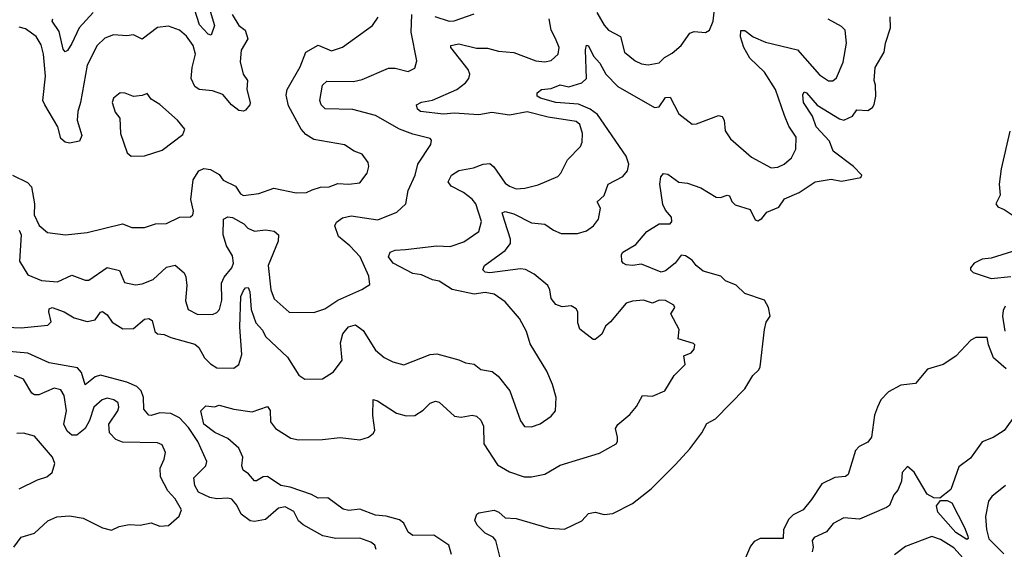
# Model space of a CAD drawing. Extents: x 1892934 to 2008621, y 567149 to 683290.
# Tile 188 of 256: x 1954218 to 1958695, y 628936 to 631342. Entities that reach past the tile are written whole.
import ezdxf

# ---------------------------------------------------------------- set-up
doc = ezdxf.new("R2010")
doc.units = 0

msp = doc.modelspace()

# ---------------------------------------------------------------- linework, layer by layer
at = {"layer": '0CON20XD'}
for points in [[(1955079.1, 631395), (1955103.8, 631315), (1955088.1, 631271.9), (1955075, 631275.7), (1955035, 631318.2), (1955002.5, 631422.5)], [(1956842.9, 631375), (1956875, 631316.7), (1956895, 631294.6), (1956950, 631265), (1956968.1, 631195), (1957015.8, 631155), (1957045, 631141.8), (1957075, 631137.5), (1957125, 631146.4), (1957149.3, 631170.7), (1957185, 631190), (1957226.4, 631225), (1957265, 631281.1), (1957285, 631287.8), (1957335.9, 631284.1), (1957355, 631293.8), (1957370.9, 631335), (1957383.4, 631446.6)], [(1954552.5, 631375), (1954488.7, 631305), (1954455, 631234.2), (1954435, 631202), (1954425, 631196), (1954415, 631207.5), (1954398, 631288), (1954365.7, 631335), (1954369.2, 631345)], [(1954125, 629946.7), (1954225, 629941.6), (1954345.4, 629954.6), (1954360.6, 629969.4), (1954350, 630015), (1954352.3, 630027.7), (1954365, 630034), (1954420.8, 630015), (1954465, 629987.6), (1954525, 629971.2), (1954561.1, 629978.9), (1954585, 630013.8), (1954595, 630016.8), (1954615, 630001.6), (1954638, 629968), (1954686.7, 629936.7), (1954735, 629939.3), (1954785, 629980.9), (1954805, 629984.5), (1954820.5, 629975), (1954832.9, 629925), (1954845, 629914.7), (1954875, 629911.8), (1954905, 629897.5), (1955015, 629867.6), (1955032.3, 629852.3), (1955058.8, 629805), (1955085, 629778.5), (1955115, 629760.8), (1955192, 629758), (1955215, 629776), (1955228.5, 629821.5), (1955219.4, 629945), (1955224.1, 630085), (1955235, 630112), (1955245, 630123.8), (1955256, 630125), (1955264.3, 630105), (1955270.3, 630025), (1955291.6, 629965), (1955321.5, 629931.5), (1955335, 629903.3), (1955435, 629808.6), (1955487, 629727), (1955515, 629708), (1955595, 629710), (1955645, 629741.4), (1955684.5, 629795), (1955676.7, 629873.3), (1955687.1, 629915), (1955713.6, 629946.4), (1955745, 629955.4), (1955779.8, 629929.8), (1955835, 629840.9), (1955875, 629806.7), (1955915, 629787.3), (1955965, 629773.1), (1956085, 629820.9), (1956115, 629823.8), (1956215, 629796.9), (1956245, 629782.7), (1956285, 629776.2), (1956315, 629752.9), (1956366.1, 629743.9), (1956392.8, 629722.8), (1956446.2, 629656.2), (1956495, 629520), (1956513.4, 629493.4), (1956545, 629492.9), (1956585, 629505.7), (1956635, 629540), (1956654, 629565), (1956656.9, 629625), (1956640.8, 629685), (1956614.2, 629745), (1956539.4, 629869.4), (1956522.2, 629925), (1956490.5, 629985), (1956425, 630060), (1956375, 630094.6), (1956335, 630102.7), (1956285, 630094.7), (1956185, 630116.2), (1956125, 630153.3), (1956095, 630159.7), (1956045, 630182.8), (1956005, 630188.5), (1955916.7, 630235), (1955894.5, 630265), (1955903.1, 630285), (1955925, 630294.6), (1955972.4, 630297.6), (1956115, 630314.8), (1956175, 630312), (1956237.7, 630332.3), (1956305, 630379.4), (1956318, 630425), (1956292.5, 630505), (1956275, 630526.7), (1956236.1, 630556.1), (1956180, 630585), (1956166.7, 630605), (1956181.1, 630635), (1956215, 630656.2), (1956281.1, 630668.9), (1956325, 630685.4), (1956355, 630687.9), (1956373.6, 630673.6), (1956425, 630599.6), (1956444.8, 630584.8), (1956475, 630573.8), (1956515, 630576.2), (1956575, 630592.2), (1956665, 630630), (1956678.6, 630645), (1956708.1, 630705), (1956767.9, 630765), (1956776.2, 630785), (1956777.7, 630825), (1956764.6, 630865), (1956748.6, 630878.6), (1956620.7, 630899.3), (1956525, 630922.9), (1956445, 630908.6), (1956365, 630920.4), (1956305, 630909.2), (1956193.3, 630916.7), (1956145, 630912.2), (1956040, 630925), (1956027.1, 630935), (1956022, 630955), (1956045, 630967.5), (1956095, 630975.8), (1956205, 631024.6), (1956245, 631054.4), (1956260, 631075), (1956264.4, 631095), (1956256.7, 631115), (1956178.6, 631215), (1956178, 631225), (1956215, 631232.5), (1956295, 631212.6), (1956345, 631213.2), (1956395, 631198.2), (1956465, 631192.7), (1956565, 631155.5), (1956605, 631150), (1956635, 631155.7), (1956666.9, 631185), (1956670.5, 631215), (1956653.6, 631256.4), (1956634.4, 631295), (1956625, 631345.7)], [(1954185.8, 630635.8), (1954252.7, 630602.7), (1954272, 630582), (1954284.8, 630505), (1954283.3, 630455), (1954306.3, 630406.3), (1954345, 630374.5), (1954425.5, 630364.5), (1954525, 630374.3), (1954685, 630414.3), (1954727.9, 630397.9), (1954785, 630397.5), (1954835.7, 630414.3), (1954885, 630415.8), (1954945, 630444.3), (1954995, 630445.8), (1955004.4, 630455.6), (1955007.6, 630472.4), (1954996.7, 630525), (1955006.7, 630615), (1955032.5, 630655), (1955055, 630665.3), (1955085, 630661.1), (1955125, 630637.8), (1955143.4, 630613.4), (1955199.1, 630585), (1955221.4, 630551.4), (1955235, 630543.1), (1955305, 630552.5), (1955373, 630577), (1955475, 630555.4), (1955522.5, 630557.5), (1955548.3, 630568.3), (1955585, 630581.1), (1955625, 630582.5), (1955665, 630597.3), (1955715, 630594.6), (1955765, 630600.6), (1955797.8, 630645), (1955805.5, 630675), (1955802.6, 630692.6), (1955775, 630731.4), (1955738, 630745), (1955695, 630772.7), (1955555, 630797.7), (1955519.6, 630819.6), (1955498.2, 630845), (1955439.8, 630949.8), (1955428.8, 630998.8), (1955433.4, 631025), (1955492.6, 631127.4), (1955519.2, 631195), (1955575, 631225.4), (1955635, 631200), (1955685, 631217.3), (1955821.9, 631315), (1955847.4, 631352.6)], [(1955183.9, 631365), (1955213.6, 631315), (1955243.6, 631293.6), (1955254.6, 631255.4), (1955225, 631204), (1955221.1, 631151.1), (1955234, 631095), (1955254.2, 631065), (1955250.9, 631025), (1955265.6, 630965), (1955264.4, 630955), (1955245, 630931.1), (1955235, 630925.6), (1955215, 630928.9), (1955181.1, 630955), (1955141.5, 631001.5), (1955095, 631018.8), (1955034.7, 631024.7), (1955015, 631038.1), (1954998.2, 631075), (1955002.8, 631125), (1955017.4, 631185), (1955007.3, 631225), (1954976.5, 631266.5), (1954945, 631294.6), (1954895, 631312.7), (1954845, 631306.9), (1954775, 631253.1), (1954735, 631273.6), (1954705, 631268.5), (1954645, 631273.6), (1954605, 631257.8), (1954570.5, 631225), (1954524.8, 631135), (1954494.7, 630965), (1954482.3, 630925), (1954478.8, 630885), (1954500.9, 630815), (1954490, 630790), (1954445, 630781.4), (1954425, 630785.7), (1954405, 630801.9), (1954391.2, 630855), (1954331.8, 630955), (1954322.7, 630975), (1954335.2, 631085), (1954326.2, 631185), (1954315, 631227.5), (1954292.2, 631265), (1954245, 631300.9), (1954215, 631308.5)], [(1954215, 630385.5), (1954225.2, 630364.8), (1954216.8, 630245), (1954255, 630182.5), (1954317.4, 630157.4), (1954389.1, 630150.9), (1954455, 630181.5), (1954515, 630158.1), (1954531.7, 630158.3), (1954615, 630215.3), (1954672.2, 630202.2), (1954695, 630148.1), (1954745, 630136.6), (1954775, 630141.1), (1954825, 630161.8), (1954885, 630217.8), (1954925, 630227.1), (1954965, 630192.5), (1954973.9, 630173.9), (1954977.7, 630135), (1954971.5, 630065), (1954984.4, 630025), (1955025.5, 630004.5), (1955095, 630002.5), (1955115, 630011.5), (1955126.9, 630025), (1955137.3, 630067.3), (1955135.9, 630145), (1955148.1, 630171.9), (1955183.1, 630215), (1955189.5, 630235), (1955185, 630268.6), (1955158.8, 630315), (1955142.5, 630365), (1955144.6, 630435.4), (1955164.5, 630445.5), (1955185, 630442.7), (1955237.5, 630415), (1955255.6, 630395), (1955285, 630380.8), (1955335, 630386.8), (1955375, 630380.5), (1955394.4, 630365), (1955393.1, 630335), (1955347.7, 630225), (1955360, 630115), (1955375, 630073.3), (1955442.9, 630012.9), (1955555, 630011.9), (1955605, 630028.2), (1955665, 630068.2), (1955773.8, 630116.2), (1955810.7, 630139.3), (1955805, 630176.2), (1955765.4, 630265), (1955719.2, 630315), (1955667.1, 630357.1), (1955651.3, 630405), (1955658.5, 630421.5), (1955685, 630441.3), (1955725, 630450.6), (1955846.7, 630433.3), (1955932.6, 630467.4), (1955974, 630505), (1955983.7, 630566.3), (1956016.4, 630635), (1956028.1, 630685), (1956088.1, 630775), (1956090.8, 630795), (1956085, 630802), (1956005, 630821.6), (1955945, 630844.2), (1955836.5, 630906.5), (1955733.3, 630933.3), (1955606.7, 630936.7), (1955588.6, 630955), (1955582.2, 630975), (1955595, 631043.8), (1955615, 631062.2), (1955735, 631061.1), (1955775, 631070), (1955895, 631121.5), (1955925, 631121.5), (1955985, 631107.1), (1956015, 631122), (1956024.2, 631155), (1955997.3, 631285), (1956001.2, 631365)], [(1955227.8, 629315), (1955232.7, 629355), (1955214.6, 629395), (1955165, 629438.8), (1955105, 629467.1), (1955055, 629504.4), (1955041.2, 629565), (1955065, 629587.5), (1955103, 629583), (1955125, 629591.2), (1955191.7, 629571.7), (1955275, 629560.5), (1955345, 629583.8), (1955356.6, 629566.6), (1955358.2, 629515), (1955381.3, 629485), (1955450.8, 629440.8), (1955485, 629432.5), (1955594.6, 629434.6), (1955675, 629443.8), (1955765, 629433.5), (1955804.5, 629445.5), (1955826.6, 629463.4), (1955833.1, 629476.9), (1955823.8, 629543.8), (1955825, 629616.2), (1955845, 629610.8), (1955932, 629555), (1955975, 629542.2), (1956015, 629542.9), (1956052.1, 629567.9), (1956085, 629599.2), (1956108.8, 629608.8), (1956125, 629604), (1956195, 629540), (1956225, 629535.8), (1956275, 629545.7), (1956295, 629540.6), (1956315, 629522.5), (1956326.5, 629495), (1956327.8, 629415), (1956389.9, 629319.9), (1956445, 629287.5), (1956512.5, 629265), (1956544.6, 629264.6), (1956605, 629276.5), (1956675, 629317.8), (1956855, 629372.5), (1956930, 629415), (1956936.2, 629425), (1956936.2, 629445), (1956927.5, 629485), (1956937, 629503), (1956992.5, 629547.5), (1957022.5, 629585), (1957050, 629635), (1957095, 629631.2), (1957151.2, 629655), (1957194.2, 629725.8), (1957243.3, 629775), (1957237.5, 629815), (1957270.9, 629829.1), (1957285.4, 629844.6), (1957287.3, 629865), (1957281.5, 629871.5), (1957212.1, 629892.1), (1957216.5, 629935), (1957178, 630005), (1957196.7, 630035), (1957192.5, 630045), (1957155, 630065.6), (1957125, 630068), (1957095, 630053.8), (1957055, 630067.5), (1957005, 630063.8), (1956975, 630053.3), (1956905, 629968.5), (1956881, 629949), (1956865, 629913.8), (1956835, 629889.4), (1956825, 629889.2), (1956765.4, 629935.4), (1956755.6, 629965), (1956755.7, 630015), (1956748.7, 630028.7), (1956725, 630042.5), (1956685, 630037.8), (1956655, 630047.3), (1956633.9, 630075), (1956628.8, 630115), (1956619.5, 630135), (1956557.1, 630185), (1956517.3, 630207.3), (1956495, 630210.5), (1956355, 630191.6), (1956334.7, 630194.7), (1956324.3, 630205), (1956331.8, 630225), (1956426, 630294), (1956450, 630325), (1956450, 630345), (1956423.7, 630425), (1956411.4, 630465), (1956425, 630470.5), (1956465, 630459.2), (1956545, 630418.9), (1956605, 630412.9), (1956645, 630385.6), (1956680.4, 630370.4), (1956755, 630370), (1956795, 630382.2), (1956827.5, 630405), (1956849.4, 630435), (1956859.2, 630485), (1956844.4, 630515), (1956875, 630543.1), (1956894.2, 630595), (1956960.9, 630629.1), (1956981.5, 630655), (1956987.9, 630685), (1956975, 630721.5), (1956845, 630910.8), (1956811.8, 630935), (1956758.4, 630958.4), (1956656, 630965), (1956586.2, 630985), (1956570.8, 630995), (1956570.5, 631009.5), (1956591.2, 631025), (1956635, 631028.6), (1956675.2, 631045.2), (1956715, 631036.1), (1956774.7, 631055.3), (1956794.6, 631075.4), (1956790, 631205), (1956795, 631226), (1956805, 631223.8), (1956826.4, 631176.4), (1956855.4, 631145), (1956883.8, 631093.8), (1956938.4, 631038.4), (1957105, 630942.5), (1957125, 630945.7), (1957155, 630988.6), (1957175, 630990), (1957215, 630913.6), (1957275, 630867.8), (1957295, 630868.2), (1957395, 630906.5), (1957412.5, 630902.5), (1957421.2, 630885), (1957426.2, 630836.2), (1957450.1, 630800.1), (1957545, 630717.1), (1957635, 630669.5), (1957665, 630672.5), (1957694, 630685), (1957727.1, 630715), (1957746.8, 630753.2), (1957748.1, 630808.1), (1957715, 630857.5), (1957696.2, 630906.2), (1957653.9, 631025), (1957604.1, 631104.1), (1957537.7, 631167.7), (1957510.8, 631215), (1957496.2, 631263.8), (1957497.1, 631292.9), (1957515, 631293.5), (1957553.5, 631263.5), (1957609.7, 631239.7), (1957755, 631205.4), (1957855, 631091.2), (1957895.5, 631064.5), (1957915.4, 631064.6), (1957932.3, 631077.7), (1957961.8, 631148.2), (1957976.8, 631235), (1957971.5, 631295), (1957955, 631311.1), (1957893.6, 631343.6)], [(1956105, 631356.3), (1956171.2, 631335), (1956193.1, 631336.9), (1956285, 631368.6)], [(1956405.9, 628885), (1956383.6, 628975), (1956370.8, 628990.8), (1956335, 629009.5), (1956298, 629045), (1956287.7, 629067.7), (1956296.2, 629095), (1956305, 629100.8), (1956375, 629113.6), (1956397.1, 629105), (1956425, 629078), (1956475, 629075.6), (1956625, 629032), (1956695, 629027.5), (1956774, 629065), (1956805, 629098.8), (1956835, 629104.2), (1956875, 629093.3), (1956915, 629098.9), (1957005, 629144.4), (1957089.5, 629210.5), (1957199.7, 629320.3), (1957265, 629392.5), (1957320, 629465), (1957342.3, 629507.7), (1957381.7, 629528.3), (1957515.3, 629664.7), (1957551.1, 629725), (1957579.1, 629750.9), (1957585.5, 629765), (1957604.4, 629935), (1957612.7, 629967.3), (1957630, 629995), (1957622.5, 630035), (1957605, 630067.5), (1957515, 630098), (1957475.8, 630135.8), (1957427.5, 630155), (1957405.9, 630175.9), (1957325, 630198.8), (1957293.3, 630225), (1957275, 630250), (1957245, 630268.8), (1957225, 630272.5), (1957198.8, 630235), (1957155, 630201.5), (1957135, 630194.1), (1957045, 630231.8), (1957005, 630224.4), (1956975, 630228.6), (1956961.2, 630235), (1956956, 630245), (1956954, 630275), (1956960, 630285), (1957020.2, 630319.8), (1957069.7, 630380.3), (1957125, 630414.3), (1957175, 630414), (1957183.3, 630425), (1957181.2, 630445), (1957155, 630476.7), (1957142.6, 630502.6), (1957128.5, 630595), (1957132.5, 630627.5), (1957145, 630643.3), (1957165, 630640), (1957215, 630604), (1957255, 630599.2), (1957315, 630577.5), (1957385, 630535.8), (1957405, 630534), (1957435.4, 630545.4), (1957445, 630542), (1957456.1, 630516.1), (1957471.1, 630501.1), (1957538.8, 630478.8), (1957562.1, 630432.1), (1957575, 630428), (1957592.1, 630437.9), (1957615, 630467.1), (1957670, 630490), (1957695, 630527.3), (1957762.7, 630557.3), (1957835, 630605.9), (1957907.8, 630617.8), (1957955, 630608.2), (1958042.5, 630625), (1958046.7, 630635), (1958010, 630675), (1957916.2, 630745), (1957899.4, 630789.4), (1957840.2, 630855), (1957823.5, 630903.5), (1957782.6, 630965), (1957779.1, 631000.9), (1957785, 631013.8), (1957795, 631008.9), (1957843.6, 630953.6), (1957945, 630891.9), (1957965, 630885.8), (1958005, 630903.3), (1958025, 630931.9), (1958075, 630930), (1958095, 630942.7), (1958103.6, 630956.4), (1958110.7, 630995), (1958108.9, 631045), (1958103.4, 631065), (1958107.2, 631125), (1958149.2, 631195), (1958154.1, 631235), (1958177.7, 631305), (1958175.3, 631354.7)], [(1954725, 630721.9), (1954785, 630723.8), (1954865, 630749.1), (1954959.7, 630820.3), (1954968.8, 630845), (1954935.8, 630885), (1954855, 630956), (1954815, 630981.2), (1954797, 631007), (1954775, 630997.5), (1954735, 630992.5), (1954697.9, 631007.9), (1954675, 631009.1), (1954644.3, 630985), (1954638.9, 630965), (1954652, 630922), (1954673.8, 630895), (1954676.9, 630825), (1954707, 630737), (1954725, 630721.9)], [(1958720, 630835), (1958680, 630665), (1958671.5, 630595), (1958675.8, 630544.2), (1958656.7, 630505), (1958665, 630491.2), (1958695, 630480), (1958785, 630418.6)], [(1958755.9, 630295.9), (1958635, 630258.8), (1958595, 630253.3), (1958558.1, 630235), (1958541.4, 630215), (1958541.4, 630205), (1958552.9, 630192.9), (1958635, 630166.6), (1958725, 630174.8)], [(1958699.4, 630040.6), (1958690.3, 630020.3), (1958687.3, 629995), (1958697.3, 629927.3)], [(1958704, 629755), (1958646.5, 629805), (1958622.9, 629865), (1958617.6, 629897.6), (1958565, 629898.2), (1958543.4, 629886.6), (1958475, 629813.3), (1958417.5, 629775), (1958345.9, 629754.1), (1958290.7, 629689.3), (1958225, 629681.5), (1958169.1, 629650.9), (1958134.3, 629615), (1958118, 629582), (1958105.5, 629545), (1958091.1, 629445), (1958075, 629422.5), (1958035, 629402.9), (1958018.1, 629385), (1957984.3, 629275), (1957972.9, 629267.1), (1957925, 629262.2), (1957865, 629232.9), (1957818, 629162), (1957780.5, 629115), (1957735, 629092.2), (1957715, 629072.1), (1957690.8, 629025), (1957689.2, 628985), (1957585, 628985.4), (1957558.1, 628971.9), (1957540.5, 628949.5), (1957504.7, 628865.3)], [(1955013.6, 629225), (1955009.6, 629260.4), (1955064.3, 629315), (1955068.5, 629335), (1955027.2, 629425), (1954985, 629489.1), (1954945, 629533.3), (1954905, 629553), (1954855, 629555.8), (1954815, 629543.1), (1954805, 629545.5), (1954782.7, 629572.7), (1954780.9, 629625), (1954770, 629655), (1954750.9, 629675), (1954705, 629694.8), (1954585, 629727.1), (1954561.1, 629718.9), (1954515, 629682.5), (1954498.5, 629738.5), (1954480.5, 629760.5), (1954352.4, 629782.4), (1954255, 629826.7), (1954135, 629837.5)], [(1954190.9, 628945), (1954225, 628991.2), (1954285, 629008.9), (1954345.6, 629065), (1954386.6, 629083.4), (1954445, 629087.4), (1954506.9, 629076.9), (1954595, 629033.1), (1954635, 629023.1), (1954670.8, 629039.2), (1954715, 629049.2), (1954765, 629045.3), (1954815, 629055.4), (1954855, 629040.8), (1954895, 629044), (1954943.7, 629086.3), (1954953.1, 629115), (1954924.4, 629165), (1954892.1, 629202.1), (1954858.8, 629265), (1954857.3, 629305), (1954875.5, 629345), (1954881.1, 629375), (1954865, 629410.8), (1954845, 629420), (1954685, 629422.2), (1954654.8, 629434.8), (1954626.7, 629465), (1954622.9, 629505), (1954663.6, 629565), (1954668.5, 629581.5), (1954665, 629600.8), (1954646, 629615), (1954615, 629623.1), (1954592.2, 629615), (1954555, 629581.9), (1954535, 629520.8), (1954515.2, 629484.8), (1954477.1, 629455), (1954455, 629454.7), (1954433.2, 629473.2), (1954418.4, 629505), (1954430, 629565), (1954420, 629635), (1954405, 629660), (1954375, 629667.3), (1954305, 629637.5), (1954285, 629637.3), (1954273.8, 629645), (1954235, 629708.9), (1954195, 629725.3)], [(1958765, 629573.6), (1958695, 629476.2), (1958645, 629444), (1958595, 629423.3), (1958540.9, 629349.1), (1958488.9, 629311.1), (1958452.2, 629207.8), (1958402.5, 629167.5), (1958375, 629170), (1958345, 629186.8), (1958285, 629285.5), (1958255, 629311.2), (1958230, 629285), (1958227.7, 629245), (1958210.4, 629205), (1958193, 629183), (1958173.3, 629135), (1958158.6, 629125), (1958036.6, 629073.4), (1957965, 629079.2), (1957916.6, 629053.4), (1957886, 629015), (1957831.1, 628988.9), (1957821.9, 628975), (1957825.4, 628945), (1957820.7, 628925)], [(1954215, 629210.6), (1954298.3, 629251.7), (1954341.2, 629265), (1954366, 629285), (1954377.5, 629325), (1954367.1, 629355), (1954285, 629450), (1954235, 629463.1), (1954205, 629462)], [(1956182, 628912), (1956168.6, 628955), (1956100.4, 629000.4), (1956005, 628997.9), (1955983.8, 629013.8), (1955964, 629054), (1955945, 629069.6), (1955885, 629087), (1955835, 629091.6), (1955765, 629117.6), (1955715, 629112.1), (1955688.2, 629118.2), (1955619, 629169), (1955575, 629167.7), (1955545, 629184.8), (1955448.2, 629218.2), (1955405, 629224.9), (1955345, 629266.2), (1955325, 629265.3), (1955295, 629246.5), (1955285, 629246.9), (1955258.3, 629278.3), (1955234.2, 629295), (1955227.8, 629315)], [(1955838.6, 628935), (1955832, 628955), (1955815, 628968), (1955765, 628987.1), (1955655, 628984.3), (1955596.4, 628996.4), (1955506.6, 629046.6), (1955485.7, 629065.7), (1955465, 629108.1), (1955425, 629128.2), (1955395, 629123.1), (1955335, 629071.6), (1955285, 629062.3), (1955265.7, 629065.7), (1955224.7, 629095), (1955205, 629135.7), (1955183.2, 629163.2), (1955165, 629168.2), (1955115, 629164.3), (1955081.8, 629171.8), (1955030.4, 629195), (1955013.6, 629225)], [(1958700.8, 629225), (1958638.1, 629175), (1958623.6, 629155), (1958609.6, 629085), (1958613.5, 629025), (1958625, 628983.8), (1958692.4, 628915)], [(1958525, 628980), (1958475, 629012.7), (1958392, 629105), (1958386.8, 629133.2), (1958405, 629157.5), (1958435, 629157.5), (1958456.3, 629146.3), (1958514.1, 629035), (1958529.6, 628995), (1958531.4, 628985), (1958525, 628980)], [(1958549.6, 628849.6), (1958465, 628942.6), (1958405, 628980.8), (1958365, 628994.3), (1958245, 628947.9), (1958195, 628910)]]:
    msp.add_lwpolyline(points, dxfattribs=at)

doc.saveas('drawing.dxf')
